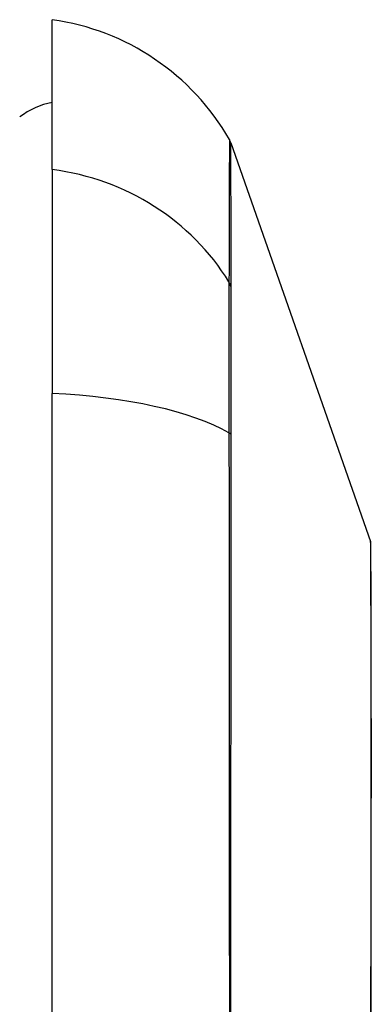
# Model space of a CAD drawing. Header units: inches. Extents: x 9 to 285, y 21 to 142.
# Tile 88 of 140: x 81.3 to 81.471, y 91.965 to 92.443. Entities that reach past the tile are written whole.
import ezdxf

# ---------------------------------------------------------------- set-up
doc = ezdxf.new("R2010")
doc.units = ezdxf.units.IN
doc.header["$MEASUREMENT"] = 0
doc.layers.add('Visible Edges(ANSI)', color=7, linetype='Continuous', lineweight=25)
doc.layers.add('Visible Tangent Edges(ANSI)', color=7, linetype='Continuous', lineweight=25)

msp = doc.modelspace()

# ---------------------------------------------------------------- linework, layer by layer
at = {"layer": 'Visible Edges(ANSI)'}
for p, q in [((81.31555284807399, 92.37006361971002), (81.3155528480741, 92.44282607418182)), ((81.4024599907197, 92.38293390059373), (81.47019732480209, 92.18939866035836)), ((81.31555284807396, 92.37006361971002), (81.31555284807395, 92.26127787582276)), ((81.31555284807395, 91.40390183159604), (81.31555284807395, 92.26127787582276))]:
    msp.add_line(p, q, dxfattribs=at)
at = {"layer": 'Visible Edges(ANSI)', "flags": 128}
msp.add_lwpolyline([(81.47053035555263, 91.95269674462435), (81.47054532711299, 91.96904058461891), (81.47056119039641, 91.9850535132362), (81.47057761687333, 92.00067694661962), (81.47059432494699, 92.01585545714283), (81.47061107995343, 92.03054215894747), (81.4706276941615, 92.04474390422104), (81.47064397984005, 92.05845459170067), (81.47065679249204, 92.07162297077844), (81.47066096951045, 92.08419783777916), (81.47065646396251, 92.0961630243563), (81.47064332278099, 92.10750015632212), (81.47062694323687, 92.11816866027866), (81.47061032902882, 92.12814633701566), (81.47059357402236, 92.1374364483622), (81.47057686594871, 92.14601123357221), (81.4705605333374, 92.15383652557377), (81.47054471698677, 92.16088371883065), (81.47052983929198, 92.16713012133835), (81.47051618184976, 92.17256104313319), (81.47050393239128, 92.1771835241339), (81.47049341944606, 92.18099028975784), (81.47048492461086, 92.18396244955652), (81.47047868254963, 92.18608913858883), (81.47047488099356, 92.1873637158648), (81.47047356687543, 92.18778780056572)], dxfattribs=at)
at = {"layer": 'Visible Edges(ANSI)'}
for centre, radius, start, end in [((81.29923492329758, 92.32584849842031), 0.1181102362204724, 29.81688546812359, 82.0587034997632), ((81.32342686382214, 92.36408591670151), 0.0393700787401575, 101.5369590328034, 126.8698976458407), ((81.39317004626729, 92.37968242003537), 0.0098425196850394, 19.29004621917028, 29.81688546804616), ((81.46555235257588, 92.18777292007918), 0.0049212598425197, 0.1731447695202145, 19.29004621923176)]:
    msp.add_arc(centre, radius, start, end, dxfattribs=at)
at = {"layer": 'Visible Tangent Edges(ANSI)'}
for p, q in [((81.4024599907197, 92.38293390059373), (81.47019732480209, 92.18939866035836)), ((81.40249611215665, 92.313145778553), (81.40249559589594, 92.31331445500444)), ((81.40249559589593, 92.24092498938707), (81.40249611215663, 92.24139713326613))]:
    msp.add_line(p, q, dxfattribs=at)
at = {"layer": 'Visible Tangent Edges(ANSI)', "flags": 128}
for points in [[(81.40170956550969, 92.38457851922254), (81.40170914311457, 92.38445733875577), (81.40170782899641, 92.38409468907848), (81.40170557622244, 92.383490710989), (81.40170247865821, 92.38264451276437), (81.40169848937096, 92.38155543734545), (81.40169365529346, 92.38022376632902), (81.40168802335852, 92.37864973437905), (81.40168164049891, 92.37683371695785), (81.40167450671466, 92.37477590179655), (81.40166666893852, 92.37247661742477), (81.40165817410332, 92.36993609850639), (81.40164906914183, 92.36715472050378), (81.40163935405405, 92.36413285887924), (81.40162907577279, 92.3608719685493), (81.40161837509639, 92.35737341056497), (81.40160720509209, 92.35363873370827), (81.40159565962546, 92.349669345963), (81.40158378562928, 92.3454667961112), (81.40157163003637, 92.34103258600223), (81.4015592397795, 92.33636807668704), (81.40154661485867, 92.33147415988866), (81.40153384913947, 92.3263478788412), (81.4015231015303, 92.3209878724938), (81.40150742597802, 92.3154078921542)], [(81.40249559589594, 92.31331445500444), (81.40249503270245, 92.3189232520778), (81.40249423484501, 92.32430024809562), (81.4024932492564, 92.32945037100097), (81.40249202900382, 92.33436892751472), (81.4024905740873, 92.33905868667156), (81.40248893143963, 92.34351856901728), (81.40248714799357, 92.34774688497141), (81.40248527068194, 92.35174199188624), (81.40248320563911, 92.35550215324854), (81.40248109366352, 92.35902577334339), (81.40247893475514, 92.3623111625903), (81.40247672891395, 92.36535658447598), (81.40247457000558, 92.36816049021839), (81.40247241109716, 92.37072222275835), (81.40247034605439, 92.3730413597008), (81.40246842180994, 92.37511747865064), (81.4024665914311, 92.37695011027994), (81.4024649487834, 92.37853883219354), (81.40246349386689, 92.37988326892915), (81.40246222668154, 92.38098295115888), (81.40246124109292, 92.38183745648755), (81.40246058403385, 92.38244692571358), (81.40246011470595, 92.38281225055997), (81.40245997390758, 92.38293390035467)], [(81.40150742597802, 92.3154078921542), (81.401495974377, 92.3138739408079), (81.40148574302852, 92.31218191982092), (81.40147668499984, 92.31033459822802), (81.40146875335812, 92.3083348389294), (81.4014619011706, 92.30618531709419), (81.40145598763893, 92.30388884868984), (81.40145105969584, 92.30144885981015), (81.4014470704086, 92.29886929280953), (81.40144397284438, 92.29615418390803), (81.40144181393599, 92.29330761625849), (81.40144049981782, 92.29033357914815), (81.4014400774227, 92.28723610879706), (81.40144054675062, 92.28401919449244), (81.40144186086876, 92.2806869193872), (81.40144397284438, 92.27724392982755), (81.40144697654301, 92.27369571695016), (81.40145087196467, 92.27004767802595), (81.40145575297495, 92.26630525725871), (81.40146161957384, 92.2624738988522), (81.40146856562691, 92.25855904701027), (81.40147654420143, 92.25456619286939), (81.40148564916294, 92.2505006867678), (81.40149592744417, 92.24636806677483), (81.40150742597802, 92.2421737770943)], [(81.40249611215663, 92.24139713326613), (81.402496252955, 92.2454909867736), (81.402496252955, 92.24952335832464), (81.40249615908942, 92.25348936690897), (81.40249597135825, 92.25738394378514), (81.4024957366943, 92.26120211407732), (81.40249545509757, 92.26493890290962), (81.40249512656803, 92.2685892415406), (81.40249484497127, 92.27214820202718), (81.40249461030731, 92.27561071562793), (81.40249442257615, 92.27897190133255), (81.40249432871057, 92.28222664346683), (81.40249428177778, 92.28537062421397), (81.40249432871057, 92.28840013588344), (81.40249446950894, 92.29131142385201), (81.40249461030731, 92.29410082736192), (81.40249479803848, 92.29676463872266), (81.40249503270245, 92.29929919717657), (81.4024952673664, 92.30170079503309), (81.40249554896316, 92.30396572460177), (81.4024958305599, 92.30609093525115), (81.40249606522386, 92.30807398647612), (81.40249620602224, 92.3099124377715), (81.402496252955, 92.31160384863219), (81.40249611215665, 92.313145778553)], [(81.40150742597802, 92.2421737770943), (81.40153483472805, 92.20922515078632), (81.40155933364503, 92.17592093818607), (81.40158397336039, 92.14229556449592), (81.40160743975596, 92.108387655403), (81.40162935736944, 92.07423647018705), (81.40164935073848, 92.03988241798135), (81.40166699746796, 92.00536637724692), (81.40168196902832, 91.97072970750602), (81.40169393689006, 91.93601372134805)], [(81.40246480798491, 91.93574988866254), (81.40246828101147, 91.9703729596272), (81.40247231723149, 92.00491325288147), (81.40247668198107, 92.03932884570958), (81.40248109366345, 92.07357809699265), (81.40248522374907, 92.10761995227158), (81.40248893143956, 92.14141390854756), (81.40249198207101, 92.17492098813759), (81.40249423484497, 92.20809644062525), (81.40249559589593, 92.24092498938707)], [(81.47019732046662, 92.18939865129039), (81.47019821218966, 92.1892455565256), (81.47020084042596, 92.18878758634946), (81.47020511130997, 92.18802685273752), (81.47021093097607, 92.1869653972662), (81.4702182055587, 92.18560526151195), (81.47022688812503, 92.18394851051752), (81.47023683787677, 92.18199723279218), (81.47024800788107, 92.17975346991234), (81.47026025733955, 92.17721926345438), (81.47027353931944, 92.17439667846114), (81.47028775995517, 92.17128686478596), (81.47030277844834, 92.16788616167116), (81.4703184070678, 92.1641975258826), (81.47033459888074, 92.16022529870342), (81.4703512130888, 92.15597386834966), (81.47036810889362, 92.15144752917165), (81.47038514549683, 92.14665130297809), (81.4704022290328, 92.14159443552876), (81.47041926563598, 92.13628230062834), (81.47043625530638, 92.13071940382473), (81.47045305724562, 92.1249102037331), (81.47046962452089, 92.11885911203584), (81.4704859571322, 92.11257058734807), (81.47050191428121, 92.10604911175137)], [(81.47050191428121, 92.10604911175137), (81.47050580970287, 92.10435167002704), (81.4705093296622, 92.10263967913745), (81.47051247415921, 92.10091320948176), (81.47051533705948, 92.09917235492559), (81.4705178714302, 92.09741720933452), (81.4705200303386, 92.09564784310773), (81.47052186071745, 92.0938643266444), (81.47052340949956, 92.0920667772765), (81.47052458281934, 92.09025524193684), (81.47052542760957, 92.088429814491), (81.47052589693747, 92.08659061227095), (81.47052608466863, 92.0847376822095), (81.47052589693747, 92.0828711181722), (81.47052542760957, 92.08099099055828), (81.47052458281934, 92.07909741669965), (81.47052340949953, 92.07719044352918), (81.47052190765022, 92.0752701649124), (81.47052003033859, 92.07333667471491), (81.47051787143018, 92.0713900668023), (81.47051533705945, 92.06943038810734), (81.470512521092, 92.06745775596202), (81.4705093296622, 92.06547224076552), (81.47050580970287, 92.06347391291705), (81.47050191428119, 92.06146288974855)], [(81.47050191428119, 92.06146288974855), (81.47046953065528, 92.04526896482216), (81.47043592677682, 92.0283414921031), (81.47040175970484, 92.01073789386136), (81.47036773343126, 91.99251551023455), (81.4703345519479, 91.97373175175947), (81.47030282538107, 91.9544439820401)]]:
    msp.add_lwpolyline(points, dxfattribs=at)
at = {"layer": 'Visible Tangent Edges(ANSI)'}
msp.add_arc((81.46555235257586, 92.18777292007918), 0.0049212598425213, 0.1731448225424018, 19.29004621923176, dxfattribs=at)
for centre, major_axis, ratio, start_param, end_param in [((81.29923492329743, 92.25963737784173), (0.1181102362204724, -9.99e-14), 0.9439949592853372, 0.5238348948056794, 1.432194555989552), ((81.39298473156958, 92.3107603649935), (0.009842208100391, -7.83164027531e-05), 0.9454627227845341, 0.2676452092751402, 0.5313521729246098), ((81.29923492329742, 92.22267996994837), (0.1181102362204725, -1.21e-14), 0.3299598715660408, 0.5238348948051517, 1.432194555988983), ((81.39298473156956, 92.24054927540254), (0.0098424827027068, 2.69814243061e-05), 0.3257200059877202, 0.2592292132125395, 0.5229361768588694)]:
    msp.add_ellipse(centre, major_axis=major_axis, ratio=ratio, start_param=start_param, end_param=end_param, dxfattribs=at)

doc.saveas('drawing.dxf')
